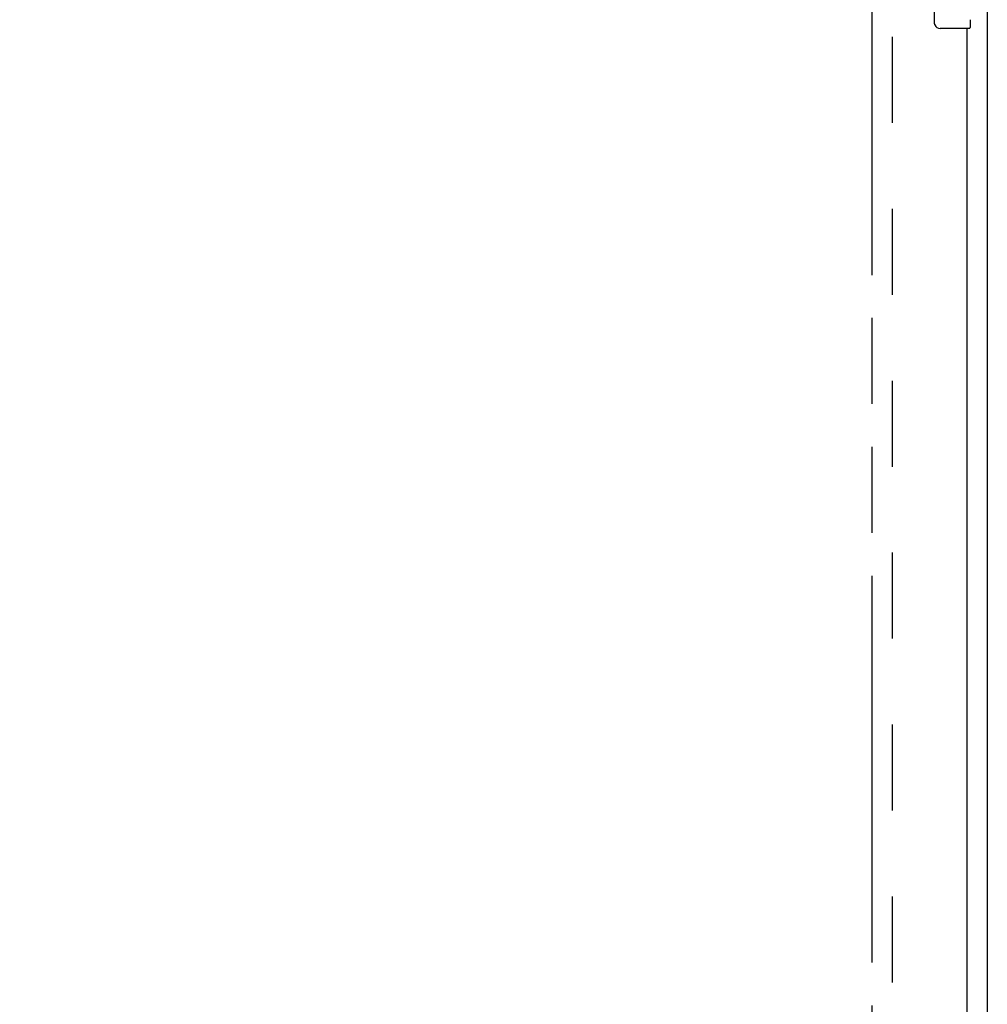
# Model space of a CAD drawing. Header units: inches. Extents: x 0 to 287, y 0 to 186.
# Tile 13 of 22: x 109 to 127, y 88 to 107. Entities that reach past the tile are written whole.
import ezdxf

# ---------------------------------------------------------------- set-up
doc = ezdxf.new("R2010")
doc.units = ezdxf.units.IN
doc.header["$LTSCALE"] = 15.81
doc.header["$MEASUREMENT"] = 0
doc.linetypes.add('HIDDEN', pattern=[0.2, 0.1, -0.1])
doc.linetypes.add('PHANTOM', pattern=[0.8, 0.45, -0.05, 0.1, -0.05, 0.1, -0.05])
doc.layers.get('0').update_dxf_attribs({"linetype": 'CONTINUOUS'})
for name, color, linetype in [('02___PRT_ALL_AXES', 7, 'CONTINUOUS'), ('AVAILABLE_DOOR_SPACE', 7, 'CONTINUOUS'), ('DEFAULT_2', 8, 'HIDDEN'), ('DIMENSIONS', 7, 'CONTINUOUS')]:
    doc.layers.add(name, color=color, linetype=linetype)
doc.styles.get("Standard").update_dxf_attribs({"font": 'arial.ttf'})
doc.dimstyles.new('DIMSTYLE_1', dxfattribs={"dimtxt": 1.268182, "dimasz": 1.690909, "dimexe": 0.09, "dimexo": 0.07, "dimgap": 0.0375, "dimtad": 0, "dimtih": 1, "dimtoh": 1, "dimzin": 4, "dimdsep": 46, "dimtxsty": 'Standard', "dimblk": '_FILLED', "dimblk1": '_FILLED', "dimblk2": '_FILLED', "dimcen": 0.09, "dimazin": 1, "dimtfac": 1, "dimtdec": 3, "dimtofl": 0, "dimtmove": 0, "dimatfit": 3, "dimldrblk": '_FILLED', "dimfxl": 1, "dimtolj": 1, "dimtzin": 4, "dimarcsym": 0})

# ---------------------------------------------------------------- blocks, each defined once
blk = doc.blocks.new('_FILLED')
at = {"color": 0, "linetype": 'ByBlock'}
blk.add_solid([(0, 0), (-1, 0.2), (-1, -0.2)], dxfattribs=at)
blk = doc.blocks.new('*D9')
at = {"layer": 'DIMENSIONS', "color": 2, "linetype": 'Continuous'}
for p, q in [((95.745, 116.467), (107.551, 116.467)), ((125.058, 116.467), (113.251, 116.467))]:
    blk.add_line(p, q, dxfattribs=at)
at = {"layer": 'DIMENSIONS', "color": 2, "linetype": 'Continuous', "xscale": 1.6909090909, "yscale": 1.6909090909, "zscale": 1.6909090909, "rotation": 180}
blk.add_blockref('_FILLED', (95.745, 116.467), dxfattribs=at)
at = {"layer": 'DIMENSIONS', "color": 2, "linetype": 'Continuous', "xscale": 1.6909090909, "yscale": 1.6909090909, "zscale": 1.6909090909}
blk.add_blockref('_FILLED', (125.058, 116.467), dxfattribs=at)
at = {"layer": 'DIMENSIONS', "color": 2, "linetype": 'Continuous', "insert": (110.401, 117.101), "char_height": 1.2682, "width": 4.43156, "attachment_point": 2, "line_spacing_factor": 0.9}
blk.add_mtext('29.31', dxfattribs=at)

msp = doc.modelspace()

# ---------------------------------------------------------------- linework, layer by layer
at = {"color": 3, "linetype": 'Continuous'}
for p, q in [((127.183, 48.282), (127.183, 138.074)), ((126.808, 106.428), (126.808, 83.928))]:
    msp.add_line(p, q, dxfattribs=at)
at = {"color": 7, "linetype": 'Continuous'}
for p, q in [((126.213, 106.528), (126.213, 107.328)), ((126.868, 106.589), (126.868, 106.443)), ((126.853, 106.428), (126.313, 106.428))]:
    msp.add_line(p, q, dxfattribs=at)
msp.add_lwpolyline([(126.219, 106.492), (126.217, 106.498), (126.216, 106.504), (126.214, 106.51), (126.213, 106.516), (126.213, 106.522), (126.213, 106.528)], dxfattribs=at)
for centre, radius, start, end in [((126.313, 106.528), 0.1, 201.1999, 270), ((126.853, 106.443), 0.015, 270, 360)]:
    msp.add_arc(centre, radius, start, end, dxfattribs=at)
at = {"layer": '02___PRT_ALL_AXES', "color": 7, "linetype": 'Continuous'}
msp.add_line((126.868, 106.589), (126.868, 106.443), dxfattribs=at)
at = {"layer": 'AVAILABLE_DOOR_SPACE', "color": 4, "linetype": 'PHANTOM'}
msp.add_line((125.058, 134.303), (125.058, 56.053), dxfattribs=at)
at = {"layer": 'DEFAULT_2', "color": 8, "linetype": 'HIDDEN'}
msp.add_line((125.433, 134.73), (125.433, 55.626), dxfattribs=at)

# ---------------------------------------------------------------- dimensions: what is measured, and where the dimension line sits
at = {"layer": 'DIMENSIONS', "color": 2, "linetype": 'Continuous'}
dim = msp.add_linear_dim(base=(95.745, 116.467), p1=(125.058, 56.053), p2=(95.745, 96.053), angle=180, dimstyle='DIMSTYLE_1', dxfattribs=at)
dim.commit()
dim.dimension.update_dxf_attribs({"geometry": '*D9', "text_midpoint": (110.262, 116.46), "dimtype": 160})

doc.saveas('drawing.dxf')
